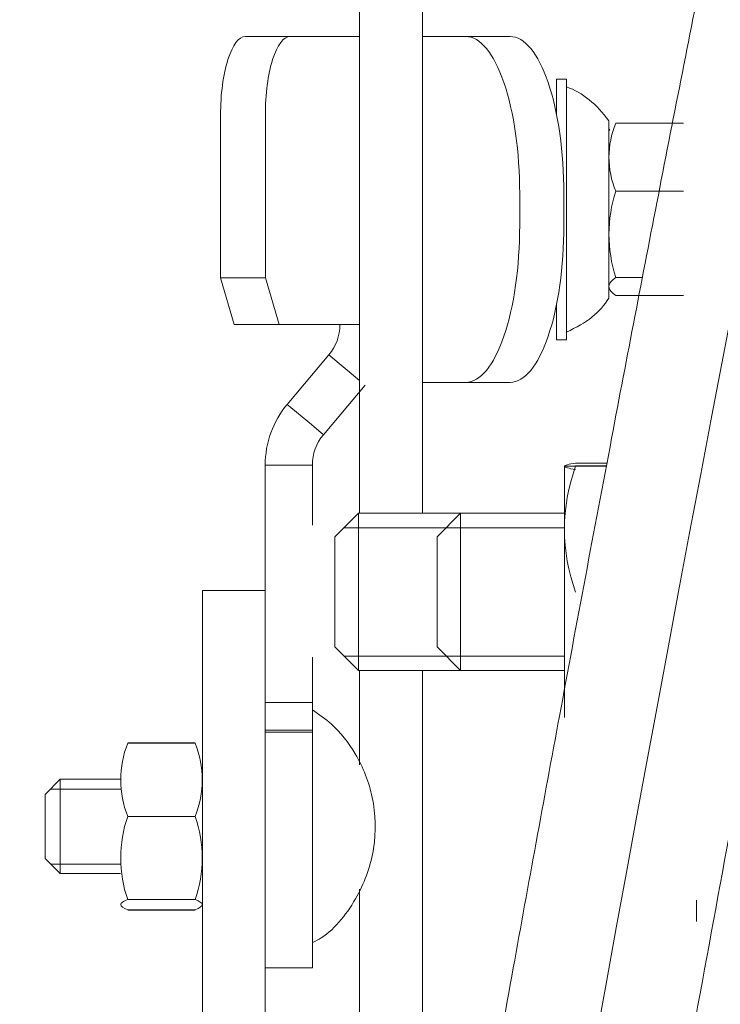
# Model space of a CAD drawing. Header units: millimetres. Extents: x -2674 to -2203, y -551 to -52.
# Tile 130 of 138: x -2280.659 to -2280.214, y -72.935 to -72.308. Entities that reach past the tile are written whole.
import ezdxf
from ezdxf.lldxf.tags import DXFTag

# ---------------------------------------------------------------- set-up
doc = ezdxf.new("R2010")
doc.units = ezdxf.units.MM
doc.layers.add('layer 1', color=7, linetype='Continuous')
tags = doc.linetypes.add('New Line11', pattern=[28.3, 19, -3.1, 3.1, -3.1]).pattern_tags.tags
tags[10:11] = [DXFTag(74, 4), DXFTag(75, 0), DXFTag(340, '0'), DXFTag(46, 1.0), DXFTag(50, 0.0), DXFTag(44, 0.0), DXFTag(45, 0.0)]
tags[8:9] = [DXFTag(74, 4), DXFTag(75, 0), DXFTag(340, '0'), DXFTag(46, 1.0), DXFTag(50, 0.0), DXFTag(44, 0.0), DXFTag(45, 0.0)]
tags[6:7] = [DXFTag(74, 4), DXFTag(75, 0), DXFTag(340, '0'), DXFTag(46, 1.0), DXFTag(50, 0.0), DXFTag(44, 0.0), DXFTag(45, 0.0)]
tags[4:5] = [DXFTag(74, 4), DXFTag(75, 0), DXFTag(340, '0'), DXFTag(46, 1.0), DXFTag(50, 0.0), DXFTag(44, 0.0), DXFTag(45, 0.0)]
tags = doc.linetypes.add('New Line14', pattern=[28.3, 19, -3.1, 3.1, -3.1]).pattern_tags.tags
tags[10:11] = [DXFTag(74, 4), DXFTag(75, 0), DXFTag(340, '0'), DXFTag(46, 1.0), DXFTag(50, 0.0), DXFTag(44, 0.0), DXFTag(45, 0.0)]
tags[8:9] = [DXFTag(74, 4), DXFTag(75, 0), DXFTag(340, '0'), DXFTag(46, 1.0), DXFTag(50, 0.0), DXFTag(44, 0.0), DXFTag(45, 0.0)]
tags[6:7] = [DXFTag(74, 4), DXFTag(75, 0), DXFTag(340, '0'), DXFTag(46, 1.0), DXFTag(50, 0.0), DXFTag(44, 0.0), DXFTag(45, 0.0)]
tags[4:5] = [DXFTag(74, 4), DXFTag(75, 0), DXFTag(340, '0'), DXFTag(46, 1.0), DXFTag(50, 0.0), DXFTag(44, 0.0), DXFTag(45, 0.0)]
tags = doc.linetypes.add('New Line6', pattern=[28.3, 19, -3.1, 3.1, -3.1]).pattern_tags.tags
tags[10:11] = [DXFTag(74, 4), DXFTag(75, 0), DXFTag(340, '0'), DXFTag(46, 1.0), DXFTag(50, 0.0), DXFTag(44, 0.0), DXFTag(45, 0.0)]
tags[8:9] = [DXFTag(74, 4), DXFTag(75, 0), DXFTag(340, '0'), DXFTag(46, 1.0), DXFTag(50, 0.0), DXFTag(44, 0.0), DXFTag(45, 0.0)]
tags[6:7] = [DXFTag(74, 4), DXFTag(75, 0), DXFTag(340, '0'), DXFTag(46, 1.0), DXFTag(50, 0.0), DXFTag(44, 0.0), DXFTag(45, 0.0)]
tags[4:5] = [DXFTag(74, 4), DXFTag(75, 0), DXFTag(340, '0'), DXFTag(46, 1.0), DXFTag(50, 0.0), DXFTag(44, 0.0), DXFTag(45, 0.0)]

msp = doc.modelspace()

# ---------------------------------------------------------------- linework, layer by layer
at = {"layer": 'layer 1', "linetype": 'New Line6', "lineweight": 9}
msp.add_open_spline([(-2271.49776, -52.67996), (-2271.49776, -52.67996), (-2271.49776, -52.67996), (-2271.49776, -52.67996), (-2271.49776, -52.67996), (-2271.49776, -52.67996), (-2280.22776, -73.73906), (-2280.32106, -73.73906), (-2280.32106, -73.73906), (-2280.32106, -73.73906), (-2280.32116, -73.73906), (-2280.32116, -73.73906)], degree=3, knots=[0, 0, 0, 0, 0.25, 0.25, 0.25, 0.25, 0.5, 0.5, 0.5, 0.5, 1, 1, 1, 1], dxfattribs=at)
at = {"layer": 'layer 1', "linetype": 'New Line14', "lineweight": 9}
msp.add_open_spline([(-2280.04386, -71.89756), (-2280.04386, -71.88816), (-2280.04386, -71.87876), (-2280.04386, -71.86936), (-2280.04386, -71.86936), (-2280.04386, -70.02656), (-2280.55056, -70.23826), (-2280.88206, -71.72166), (-2280.88206, -71.72166), (-2281.39636, -74.02296), (-2281.48906, -79.38516), (-2281.51136, -82.63976), (-2281.51136, -82.63976), (-2281.52556, -84.71996), (-2281.51106, -85.93916), (-2281.51106, -88.53376), (-2281.51106, -88.53376), (-2281.51106, -88.53906), (-2281.51106, -88.54446), (-2281.51106, -88.54976), (-2281.51106, -88.54976), (-2281.51106, -92.71616), (-2281.67996, -96.49006), (-2281.67996, -100.65646), (-2281.67996, -100.65646), (-2281.67996, -100.65816), (-2281.67996, -100.65986), (-2281.67996, -100.66146)], degree=3, knots=[0, 0, 0, 0, 0.125, 0.125, 0.125, 0.125, 0.25, 0.25, 0.25, 0.25, 0.375, 0.375, 0.375, 0.375, 0.5, 0.5, 0.5, 0.5, 0.625, 0.625, 0.625, 0.625, 0.75, 0.75, 0.75, 0.75, 1, 1, 1, 1], dxfattribs=at)
at = {"layer": 'layer 1', "lineweight": 9}
for points, knots in [([(-2279.97396, -71.87876), (-2279.97476, -71.75966), (-2279.97576, -71.65856), (-2279.97916, -71.56056), (-2279.97916, -71.56056), (-2279.98226, -71.46876), (-2279.98746, -71.37956), (-2279.99406, -71.29766), (-2279.99406, -71.29766), (-2279.99986, -71.22506), (-2280.00686, -71.15806), (-2280.01496, -71.09586), (-2280.01496, -71.09586), (-2280.02206, -71.04116), (-2280.03016, -70.99006), (-2280.03906, -70.94286), (-2280.03906, -70.94286), (-2280.04696, -70.90076), (-2280.05556, -70.86166), (-2280.06486, -70.82546), (-2280.06486, -70.82546), (-2280.07306, -70.79336), (-2280.08186, -70.76356), (-2280.09116, -70.73616), (-2280.09116, -70.73616), (-2280.09916, -70.71226), (-2280.10766, -70.69006), (-2280.11676, -70.66926), (-2280.11676, -70.66926), (-2280.12586, -70.64826), (-2280.13566, -70.62866), (-2280.14636, -70.61026), (-2280.14636, -70.61026), (-2280.15976, -70.58746), (-2280.17466, -70.56656), (-2280.19066, -70.54886), (-2280.19066, -70.54886), (-2280.20956, -70.52796), (-2280.23006, -70.51156), (-2280.25116, -70.49996), (-2280.25116, -70.49996), (-2280.27056, -70.48926), (-2280.29046, -70.48256), (-2280.31096, -70.47966), (-2280.31096, -70.47966), (-2280.32756, -70.47736), (-2280.34456, -70.47766), (-2280.36116, -70.48026), (-2280.36116, -70.48026), (-2280.38406, -70.48396), (-2280.40636, -70.49216), (-2280.42786, -70.50406), (-2280.42786, -70.50406), (-2280.45286, -70.51786), (-2280.47686, -70.53676), (-2280.50026, -70.56006), (-2280.50026, -70.56006), (-2280.52476, -70.58436), (-2280.54866, -70.61366), (-2280.57196, -70.64736), (-2280.57196, -70.64736), (-2280.59506, -70.68086), (-2280.61766, -70.71866), (-2280.63966, -70.76016), (-2280.63966, -70.76016), (-2280.66156, -70.80146), (-2280.68286, -70.84646), (-2280.70406, -70.89566), (-2280.70406, -70.89566), (-2280.72556, -70.94556), (-2280.74696, -70.99996), (-2280.76806, -71.05856), (-2280.76806, -71.05856), (-2280.78956, -71.11846), (-2280.81096, -71.18286), (-2280.83186, -71.25156), (-2280.83186, -71.25156), (-2280.85316, -71.32146), (-2280.87406, -71.39576), (-2280.89456, -71.47486), (-2280.89456, -71.47486), (-2280.91276, -71.54506), (-2280.93066, -71.61896), (-2280.94806, -71.69626), (-2280.94806, -71.69626), (-2280.96016, -71.75026), (-2280.97206, -71.80596), (-2280.98376, -71.86326), (-2280.98376, -71.86326), (-2280.99396, -71.91316), (-2281.00396, -71.96436), (-2281.01376, -72.01676), (-2281.01376, -72.01676), (-2281.02566, -72.08006), (-2281.03736, -72.14506), (-2281.04876, -72.21186), (-2281.04876, -72.21186), (-2281.06246, -72.29226), (-2281.07586, -72.37516), (-2281.08896, -72.46026), (-2281.08896, -72.46026), (-2281.10316, -72.55316), (-2281.11696, -72.64876), (-2281.13036, -72.74676), (-2281.13036, -72.74676), (-2281.14336, -72.84146), (-2281.15596, -72.93856), (-2281.16816, -73.03756), (-2281.16816, -73.03756), (-2281.17986, -73.13326), (-2281.19136, -73.23076), (-2281.20236, -73.32996), (-2281.20236, -73.32996), (-2281.22716, -73.55196), (-2281.25026, -73.78266), (-2281.27176, -74.02006), (-2281.27176, -74.02006), (-2281.29316, -74.25646), (-2281.31296, -74.49946), (-2281.33136, -74.74746), (-2281.33136, -74.74746), (-2281.34976, -74.99566), (-2281.36676, -75.24896), (-2281.38246, -75.50586), (-2281.38246, -75.50586), (-2281.39816, -75.76286), (-2281.41256, -76.02346), (-2281.42586, -76.28646), (-2281.42586, -76.28646), (-2281.43916, -76.54966), (-2281.45126, -76.81536), (-2281.46236, -77.08236), (-2281.46236, -77.08236), (-2281.47346, -77.34946), (-2281.48356, -77.61786), (-2281.49276, -77.88666), (-2281.49276, -77.88666), (-2281.50196, -78.15536), (-2281.51016, -78.42446), (-2281.51766, -78.69296), (-2281.51766, -78.69296), (-2281.52516, -78.96146), (-2281.53176, -79.22926), (-2281.53776, -79.49536), (-2281.53776, -79.49536), (-2281.54366, -79.76116), (-2281.54886, -80.02526), (-2281.55346, -80.28636), (-2281.55346, -80.28636), (-2281.55806, -80.54726), (-2281.56206, -80.80506), (-2281.56546, -81.05836), (-2281.56546, -81.05836), (-2281.56886, -81.31116), (-2281.57176, -81.55936), (-2281.57426, -81.80126), (-2281.57426, -81.80126), (-2281.57666, -82.04276), (-2281.57866, -82.27796), (-2281.58036, -82.50416), (-2281.58036, -82.50416), (-2281.58206, -82.73016), (-2281.58336, -82.94716), (-2281.58436, -83.15616), (-2281.58436, -83.15616), (-2281.58536, -83.36606), (-2281.58616, -83.56796), (-2281.58666, -83.76496), (-2281.58666, -83.76496), (-2281.58716, -83.96266), (-2281.58746, -84.15546), (-2281.58756, -84.34686), (-2281.58756, -84.34686), (-2281.58766, -84.53846), (-2281.58756, -84.72866), (-2281.58726, -84.92136), (-2281.58726, -84.92136), (-2281.58706, -85.11326), (-2281.58666, -85.30756), (-2281.58626, -85.50846), (-2281.58626, -85.50846), (-2281.58576, -85.70756), (-2281.58526, -85.91316), (-2281.58476, -86.12866), (-2281.58476, -86.12866), (-2281.58426, -86.28826), (-2281.58386, -86.45326), (-2281.58346, -86.62446), (-2281.58346, -86.62446), (-2281.58306, -86.79456), (-2281.58266, -86.97086), (-2281.58236, -87.15256), (-2281.58236, -87.15256), (-2281.58206, -87.30826), (-2281.58176, -87.46806), (-2281.58156, -87.63066), (-2281.58156, -87.63066), (-2281.58136, -87.79676), (-2281.58126, -87.96576), (-2281.58106, -88.13586), (-2281.58106, -88.13586), (-2281.58096, -88.31216), (-2281.58086, -88.48956), (-2281.58106, -88.66686), (-2281.58106, -88.66686), (-2281.58116, -88.84196), (-2281.58156, -89.01686), (-2281.58226, -89.19146), (-2281.58226, -89.19146), (-2281.58296, -89.36406), (-2281.58396, -89.53626), (-2281.58516, -89.70796), (-2281.58516, -89.70796), (-2281.58636, -89.87856), (-2281.58776, -90.04856), (-2281.58936, -90.21796), (-2281.58936, -90.21796), (-2281.59106, -90.38676), (-2281.59286, -90.55496), (-2281.59496, -90.72246), (-2281.59496, -90.72246), (-2281.59916, -91.07286), (-2281.60426, -91.42006), (-2281.60986, -91.76396), (-2281.60986, -91.76396), (-2281.61546, -92.10846), (-2281.62156, -92.44976), (-2281.62816, -92.78876), (-2281.62816, -92.78876), (-2281.63466, -93.12816), (-2281.64156, -93.46516), (-2281.64856, -93.80116), (-2281.64856, -93.80116), (-2281.65556, -94.13726), (-2281.66266, -94.47226), (-2281.66986, -94.80756), (-2281.66986, -94.80756), (-2281.67696, -95.14266), (-2281.68406, -95.47806), (-2281.69086, -95.81496), (-2281.69086, -95.81496), (-2281.69596, -96.06186), (-2281.70086, -96.30956), (-2281.70556, -96.55856), (-2281.70556, -96.55856), (-2281.71026, -96.80726), (-2281.71476, -97.05736), (-2281.71896, -97.30906), (-2281.71896, -97.30906), (-2281.72306, -97.55586), (-2281.72696, -97.80436), (-2281.73046, -98.05446), (-2281.73046, -98.05446), (-2281.73176, -98.15006), (-2281.73306, -98.24586), (-2281.73426, -98.34196), (-2281.73426, -98.34196), (-2281.73556, -98.43966), (-2281.73666, -98.53776), (-2281.73786, -98.63606), (-2281.73786, -98.63606), (-2281.73926, -98.75886), (-2281.74056, -98.88216), (-2281.74166, -99.00556), (-2281.74166, -99.00556), (-2281.74316, -99.15786), (-2281.74446, -99.31036), (-2281.74556, -99.46486), (-2281.74556, -99.46486), (-2281.74686, -99.64906), (-2281.74796, -99.83626), (-2281.74866, -100.01596), (-2281.74866, -100.01596), (-2281.74926, -100.17666), (-2281.74956, -100.33126), (-2281.74976, -100.50146)], [0, 0, 0, 0, 0.014286, 0.014286, 0.014286, 0.014286, 0.028571, 0.028571, 0.028571, 0.028571, 0.042857, 0.042857, 0.042857, 0.042857, 0.057143, 0.057143, 0.057143, 0.057143, 0.071429, 0.071429, 0.071429, 0.071429, 0.085714, 0.085714, 0.085714, 0.085714, 0.1, 0.1, 0.1, 0.1, 0.114286, 0.114286, 0.114286, 0.114286, 0.128571, 0.128571, 0.128571, 0.128571, 0.142857, 0.142857, 0.142857, 0.142857, 0.157143, 0.157143, 0.157143, 0.157143, 0.171429, 0.171429, 0.171429, 0.171429, 0.185714, 0.185714, 0.185714, 0.185714, 0.2, 0.2, 0.2, 0.2, 0.214286, 0.214286, 0.214286, 0.214286, 0.228571, 0.228571, 0.228571, 0.228571, 0.242857, 0.242857, 0.242857, 0.242857, 0.257143, 0.257143, 0.257143, 0.257143, 0.271429, 0.271429, 0.271429, 0.271429, 0.285714, 0.285714, 0.285714, 0.285714, 0.3, 0.3, 0.3, 0.3, 0.314286, 0.314286, 0.314286, 0.314286, 0.328571, 0.328571, 0.328571, 0.328571, 0.342857, 0.342857, 0.342857, 0.342857, 0.357143, 0.357143, 0.357143, 0.357143, 0.371429, 0.371429, 0.371429, 0.371429, 0.385714, 0.385714, 0.385714, 0.385714, 0.4, 0.4, 0.4, 0.4, 0.414286, 0.414286, 0.414286, 0.414286, 0.428571, 0.428571, 0.428571, 0.428571, 0.442857, 0.442857, 0.442857, 0.442857, 0.457143, 0.457143, 0.457143, 0.457143, 0.471429, 0.471429, 0.471429, 0.471429, 0.485714, 0.485714, 0.485714, 0.485714, 0.5, 0.5, 0.5, 0.5, 0.514286, 0.514286, 0.514286, 0.514286, 0.528571, 0.528571, 0.528571, 0.528571, 0.542857, 0.542857, 0.542857, 0.542857, 0.557143, 0.557143, 0.557143, 0.557143, 0.571429, 0.571429, 0.571429, 0.571429, 0.585714, 0.585714, 0.585714, 0.585714, 0.6, 0.6, 0.6, 0.6, 0.614286, 0.614286, 0.614286, 0.614286, 0.628571, 0.628571, 0.628571, 0.628571, 0.642857, 0.642857, 0.642857, 0.642857, 0.657143, 0.657143, 0.657143, 0.657143, 0.671429, 0.671429, 0.671429, 0.671429, 0.685714, 0.685714, 0.685714, 0.685714, 0.7, 0.7, 0.7, 0.7, 0.714286, 0.714286, 0.714286, 0.714286, 0.728571, 0.728571, 0.728571, 0.728571, 0.742857, 0.742857, 0.742857, 0.742857, 0.757143, 0.757143, 0.757143, 0.757143, 0.771429, 0.771429, 0.771429, 0.771429, 0.785714, 0.785714, 0.785714, 0.785714, 0.8, 0.8, 0.8, 0.8, 0.814286, 0.814286, 0.814286, 0.814286, 0.828571, 0.828571, 0.828571, 0.828571, 0.842857, 0.842857, 0.842857, 0.842857, 0.857143, 0.857143, 0.857143, 0.857143, 0.871429, 0.871429, 0.871429, 0.871429, 0.885714, 0.885714, 0.885714, 0.885714, 0.9, 0.9, 0.9, 0.9, 0.914286, 0.914286, 0.914286, 0.914286, 0.928571, 0.928571, 0.928571, 0.928571, 0.942857, 0.942857, 0.942857, 0.942857, 0.957143, 0.957143, 0.957143, 0.957143, 0.971429, 0.971429, 0.971429, 0.971429, 1, 1, 1, 1]), ([(-2281.60986, -100.50146), (-2281.60966, -100.35126), (-2281.60936, -100.21386), (-2281.60886, -100.07126), (-2281.60886, -100.07126), (-2281.60836, -99.90436), (-2281.60736, -99.73046), (-2281.60626, -99.55916), (-2281.60626, -99.55916), (-2281.60526, -99.41246), (-2281.60416, -99.26776), (-2281.60286, -99.12316), (-2281.60286, -99.12316), (-2281.60176, -99.00256), (-2281.60056, -98.88186), (-2281.59926, -98.76176), (-2281.59926, -98.76176), (-2281.59816, -98.66536), (-2281.59706, -98.56926), (-2281.59596, -98.47346), (-2281.59596, -98.47346), (-2281.59486, -98.38676), (-2281.59376, -98.30026), (-2281.59266, -98.21386), (-2281.59266, -98.21386), (-2281.58986, -98.00556), (-2281.58686, -97.79846), (-2281.58356, -97.59246), (-2281.58356, -97.59246), (-2281.58026, -97.38066), (-2281.57666, -97.17016), (-2281.57296, -96.96066), (-2281.57296, -96.96066), (-2281.56626, -96.58536), (-2281.55896, -96.21336), (-2281.55146, -95.84336), (-2281.55146, -95.84336), (-2281.54396, -95.47316), (-2281.53616, -95.10486), (-2281.52836, -94.73686), (-2281.52836, -94.73686), (-2281.52136, -94.40836), (-2281.51436, -94.07996), (-2281.50746, -93.75046), (-2281.50746, -93.75046), (-2281.50066, -93.42126), (-2281.49396, -93.09106), (-2281.48756, -92.75856), (-2281.48756, -92.75856), (-2281.48116, -92.42656), (-2281.47516, -92.09246), (-2281.46966, -91.75526), (-2281.46966, -91.75526), (-2281.46426, -91.41876), (-2281.45926, -91.07926), (-2281.45516, -90.73656), (-2281.45516, -90.73656), (-2281.45276, -90.54206), (-2281.45066, -90.34656), (-2281.44876, -90.15016), (-2281.44876, -90.15016), (-2281.44696, -89.95286), (-2281.44536, -89.75456), (-2281.44416, -89.55566), (-2281.44416, -89.55566), (-2281.44296, -89.35476), (-2281.44206, -89.15326), (-2281.44156, -88.95126), (-2281.44156, -88.95126), (-2281.44106, -88.74476), (-2281.44096, -88.53796), (-2281.44106, -88.33156), (-2281.44106, -88.33156), (-2281.44116, -88.12976), (-2281.44126, -87.92836), (-2281.44146, -87.73076), (-2281.44146, -87.73076), (-2281.44176, -87.53856), (-2281.44196, -87.34986), (-2281.44236, -87.16676), (-2281.44236, -87.16676), (-2281.44266, -86.98386), (-2281.44306, -86.80646), (-2281.44346, -86.63516), (-2281.44346, -86.63516), (-2281.44386, -86.46296), (-2281.44436, -86.29706), (-2281.44476, -86.13656), (-2281.44476, -86.13656), (-2281.44526, -85.92026), (-2281.44586, -85.71396), (-2281.44626, -85.51426), (-2281.44626, -85.51426), (-2281.44676, -85.31306), (-2281.44706, -85.11856), (-2281.44736, -84.92666), (-2281.44736, -84.92666), (-2281.44756, -84.73426), (-2281.44766, -84.54436), (-2281.44756, -84.35316), (-2281.44756, -84.35316), (-2281.44746, -84.16246), (-2281.44726, -83.97046), (-2281.44676, -83.77366), (-2281.44676, -83.77366), (-2281.44626, -83.57776), (-2281.44546, -83.37716), (-2281.44446, -83.16856), (-2281.44446, -83.16856), (-2281.44346, -82.96106), (-2281.44216, -82.74576), (-2281.44056, -82.52166), (-2281.44056, -82.52166), (-2281.43886, -82.29746), (-2281.43696, -82.06436), (-2281.43456, -81.82496), (-2281.43456, -81.82496), (-2281.43216, -81.58516), (-2281.42926, -81.33896), (-2281.42596, -81.08826), (-2281.42596, -81.08826), (-2281.42256, -80.83706), (-2281.41866, -80.58136), (-2281.41416, -80.32246), (-2281.41416, -80.32246), (-2281.40966, -80.06346), (-2281.40446, -79.80136), (-2281.39866, -79.53746), (-2281.39866, -79.53746), (-2281.39286, -79.27326), (-2281.38626, -79.00736), (-2281.37896, -78.74066), (-2281.37896, -78.74066), (-2281.37166, -78.47406), (-2281.36356, -78.20676), (-2281.35456, -77.93976), (-2281.35456, -77.93976), (-2281.34556, -77.67276), (-2281.33566, -77.40606), (-2281.32476, -77.14066), (-2281.32476, -77.14066), (-2281.31386, -76.87536), (-2281.30196, -76.61136), (-2281.28886, -76.34966), (-2281.28886, -76.34966), (-2281.27586, -76.08826), (-2281.26176, -75.82926), (-2281.24636, -75.57366), (-2281.24636, -75.57366), (-2281.23096, -75.31826), (-2281.21436, -75.06646), (-2281.19626, -74.81946), (-2281.19626, -74.81946), (-2281.17826, -74.57286), (-2281.15896, -74.33116), (-2281.13796, -74.09576), (-2281.13796, -74.09576), (-2281.11706, -73.86026), (-2281.09456, -73.63116), (-2281.07046, -73.41046), (-2281.07046, -73.41046), (-2281.05976, -73.31236), (-2281.04876, -73.21596), (-2281.03736, -73.12146), (-2281.03736, -73.12146), (-2281.02556, -73.02346), (-2281.01346, -72.92736), (-2281.00096, -72.83356), (-2281.00096, -72.83356), (-2280.98796, -72.73636), (-2280.97456, -72.64156), (-2280.96086, -72.54926), (-2280.96086, -72.54926), (-2280.94766, -72.46086), (-2280.93416, -72.37476), (-2280.92026, -72.29126), (-2280.92026, -72.29126), (-2280.90856, -72.22116), (-2280.89666, -72.15286), (-2280.88446, -72.08656), (-2280.88446, -72.08656), (-2280.87456, -72.03266), (-2280.86446, -71.98006), (-2280.85426, -71.92876), (-2280.85426, -71.92876), (-2280.84326, -71.87386), (-2280.83216, -71.82056), (-2280.82086, -71.76896), (-2280.82086, -71.76896), (-2280.80446, -71.69406), (-2280.78766, -71.62286), (-2280.77056, -71.55496), (-2280.77056, -71.55496), (-2280.75066, -71.47576), (-2280.73036, -71.40126), (-2280.70976, -71.33166), (-2280.70976, -71.33166), (-2280.68936, -71.26236), (-2280.66866, -71.19796), (-2280.64776, -71.13816), (-2280.64776, -71.13816), (-2280.61736, -71.05086), (-2280.58656, -70.97366), (-2280.55636, -70.90766), (-2280.55636, -70.90766), (-2280.52646, -70.84246), (-2280.49706, -70.78826), (-2280.46986, -70.74566), (-2280.46986, -70.74566), (-2280.45606, -70.72426), (-2280.44286, -70.70576), (-2280.43016, -70.68986), (-2280.43016, -70.68986), (-2280.41746, -70.67406), (-2280.40526, -70.66086), (-2280.39396, -70.65046), (-2280.39396, -70.65046), (-2280.38366, -70.64086), (-2280.37406, -70.63366), (-2280.36526, -70.62846), (-2280.36526, -70.62846), (-2280.35756, -70.62396), (-2280.35046, -70.62096), (-2280.34406, -70.61936), (-2280.34406, -70.61936), (-2280.33796, -70.61786), (-2280.33256, -70.61766), (-2280.32726, -70.61856), (-2280.32726, -70.61856), (-2280.32066, -70.61976), (-2280.31416, -70.62266), (-2280.30776, -70.62736), (-2280.30776, -70.62736), (-2280.30056, -70.63276), (-2280.29336, -70.64046), (-2280.28556, -70.65106), (-2280.28556, -70.65106), (-2280.27896, -70.66006), (-2280.27186, -70.67126), (-2280.26396, -70.68596), (-2280.26396, -70.68596), (-2280.25746, -70.69776), (-2280.25056, -70.71196), (-2280.24336, -70.72866), (-2280.24336, -70.72866), (-2280.23636, -70.74506), (-2280.22926, -70.76386), (-2280.22236, -70.78456), (-2280.22236, -70.78456), (-2280.21446, -70.80836), (-2280.20676, -70.83456), (-2280.19946, -70.86346), (-2280.19946, -70.86346), (-2280.19116, -70.89606), (-2280.18336, -70.93196), (-2280.17606, -70.97116), (-2280.17606, -70.97116), (-2280.16776, -71.01516), (-2280.16026, -71.06336), (-2280.15346, -71.11546), (-2280.15346, -71.11546), (-2280.14576, -71.17476), (-2280.13916, -71.23916), (-2280.13346, -71.30946), (-2280.13346, -71.30946), (-2280.12716, -71.38886), (-2280.12206, -71.47566), (-2280.11906, -71.56556), (-2280.11906, -71.56556), (-2280.11636, -71.64446), (-2280.11516, -71.72566), (-2280.11446, -71.81706)], [0, 0, 0, 0, 0.014493, 0.014493, 0.014493, 0.014493, 0.028986, 0.028986, 0.028986, 0.028986, 0.043478, 0.043478, 0.043478, 0.043478, 0.057971, 0.057971, 0.057971, 0.057971, 0.072464, 0.072464, 0.072464, 0.072464, 0.086957, 0.086957, 0.086957, 0.086957, 0.101449, 0.101449, 0.101449, 0.101449, 0.115942, 0.115942, 0.115942, 0.115942, 0.130435, 0.130435, 0.130435, 0.130435, 0.144928, 0.144928, 0.144928, 0.144928, 0.15942, 0.15942, 0.15942, 0.15942, 0.173913, 0.173913, 0.173913, 0.173913, 0.188406, 0.188406, 0.188406, 0.188406, 0.202899, 0.202899, 0.202899, 0.202899, 0.217391, 0.217391, 0.217391, 0.217391, 0.231884, 0.231884, 0.231884, 0.231884, 0.246377, 0.246377, 0.246377, 0.246377, 0.26087, 0.26087, 0.26087, 0.26087, 0.275362, 0.275362, 0.275362, 0.275362, 0.289855, 0.289855, 0.289855, 0.289855, 0.304348, 0.304348, 0.304348, 0.304348, 0.318841, 0.318841, 0.318841, 0.318841, 0.333333, 0.333333, 0.333333, 0.333333, 0.347826, 0.347826, 0.347826, 0.347826, 0.362319, 0.362319, 0.362319, 0.362319, 0.376812, 0.376812, 0.376812, 0.376812, 0.391304, 0.391304, 0.391304, 0.391304, 0.405797, 0.405797, 0.405797, 0.405797, 0.42029, 0.42029, 0.42029, 0.42029, 0.434783, 0.434783, 0.434783, 0.434783, 0.449275, 0.449275, 0.449275, 0.449275, 0.463768, 0.463768, 0.463768, 0.463768, 0.478261, 0.478261, 0.478261, 0.478261, 0.492754, 0.492754, 0.492754, 0.492754, 0.507246, 0.507246, 0.507246, 0.507246, 0.521739, 0.521739, 0.521739, 0.521739, 0.536232, 0.536232, 0.536232, 0.536232, 0.550725, 0.550725, 0.550725, 0.550725, 0.565217, 0.565217, 0.565217, 0.565217, 0.57971, 0.57971, 0.57971, 0.57971, 0.594203, 0.594203, 0.594203, 0.594203, 0.608696, 0.608696, 0.608696, 0.608696, 0.623188, 0.623188, 0.623188, 0.623188, 0.637681, 0.637681, 0.637681, 0.637681, 0.652174, 0.652174, 0.652174, 0.652174, 0.666667, 0.666667, 0.666667, 0.666667, 0.681159, 0.681159, 0.681159, 0.681159, 0.695652, 0.695652, 0.695652, 0.695652, 0.710145, 0.710145, 0.710145, 0.710145, 0.724638, 0.724638, 0.724638, 0.724638, 0.73913, 0.73913, 0.73913, 0.73913, 0.753623, 0.753623, 0.753623, 0.753623, 0.768116, 0.768116, 0.768116, 0.768116, 0.782609, 0.782609, 0.782609, 0.782609, 0.797101, 0.797101, 0.797101, 0.797101, 0.811594, 0.811594, 0.811594, 0.811594, 0.826087, 0.826087, 0.826087, 0.826087, 0.84058, 0.84058, 0.84058, 0.84058, 0.855072, 0.855072, 0.855072, 0.855072, 0.869565, 0.869565, 0.869565, 0.869565, 0.884058, 0.884058, 0.884058, 0.884058, 0.898551, 0.898551, 0.898551, 0.898551, 0.913043, 0.913043, 0.913043, 0.913043, 0.927536, 0.927536, 0.927536, 0.927536, 0.942029, 0.942029, 0.942029, 0.942029, 0.956522, 0.956522, 0.956522, 0.956522, 0.971014, 0.971014, 0.971014, 0.971014, 1, 1, 1, 1]), ([(-2280.10016, -71.79266), (-2280.10176, -71.79476), (-2280.10346, -71.79706), (-2280.10506, -71.79956), (-2280.10506, -71.79956), (-2280.11166, -71.80966), (-2280.11776, -71.82206), (-2280.12206, -71.83326), (-2280.12206, -71.83326), (-2280.12436, -71.83916), (-2280.12616, -71.84466), (-2280.12786, -71.85026), (-2280.12786, -71.85026), (-2280.13176, -71.86286), (-2280.13536, -71.87566), (-2280.13896, -71.88926), (-2280.13896, -71.88926), (-2280.14646, -71.91716), (-2280.15406, -71.94826), (-2280.16146, -71.97996), (-2280.16146, -71.97996), (-2280.17166, -72.02366), (-2280.18156, -72.06866), (-2280.19126, -72.11446), (-2280.19126, -72.11446), (-2280.20176, -72.16366), (-2280.21206, -72.21376), (-2280.22226, -72.26426), (-2280.22226, -72.26426), (-2280.23266, -72.31576), (-2280.24296, -72.36766), (-2280.25306, -72.41986), (-2280.25306, -72.41986), (-2280.26306, -72.47116), (-2280.27296, -72.52266), (-2280.28276, -72.57436), (-2280.28276, -72.57436), (-2280.29396, -72.63326), (-2280.30506, -72.69236), (-2280.31596, -72.75136), (-2280.31596, -72.75136), (-2280.32596, -72.80486), (-2280.33576, -72.85836), (-2280.34536, -72.91146), (-2280.34536, -72.91146), (-2280.35566, -72.96786), (-2280.36566, -73.02386), (-2280.37496, -73.07716), (-2280.37496, -73.07716), (-2280.37956, -73.10296), (-2280.38386, -73.12816), (-2280.38786, -73.15186), (-2280.38786, -73.15186), (-2280.39166, -73.17386), (-2280.39506, -73.19456), (-2280.39776, -73.21156), (-2280.39776, -73.21156), (-2280.39906, -73.21966), (-2280.40016, -73.22686), (-2280.40106, -73.23286), (-2280.40106, -73.23286), (-2280.40196, -73.23896), (-2280.40266, -73.24376), (-2280.40296, -73.24696), (-2280.40296, -73.24696), (-2280.40336, -73.25036), (-2280.40336, -73.25196), (-2280.40326, -73.25256), (-2280.40326, -73.25256), (-2280.40316, -73.25336), (-2280.40276, -73.25256), (-2280.40226, -73.25106)], [0, 0, 0, 0, 0.052632, 0.052632, 0.052632, 0.052632, 0.105263, 0.105263, 0.105263, 0.105263, 0.157895, 0.157895, 0.157895, 0.157895, 0.210526, 0.210526, 0.210526, 0.210526, 0.263158, 0.263158, 0.263158, 0.263158, 0.315789, 0.315789, 0.315789, 0.315789, 0.368421, 0.368421, 0.368421, 0.368421, 0.421053, 0.421053, 0.421053, 0.421053, 0.473684, 0.473684, 0.473684, 0.473684, 0.526316, 0.526316, 0.526316, 0.526316, 0.578947, 0.578947, 0.578947, 0.578947, 0.631579, 0.631579, 0.631579, 0.631579, 0.684211, 0.684211, 0.684211, 0.684211, 0.736842, 0.736842, 0.736842, 0.736842, 0.789474, 0.789474, 0.789474, 0.789474, 0.842105, 0.842105, 0.842105, 0.842105, 0.894737, 0.894737, 0.894737, 0.894737, 1, 1, 1, 1]), ([(-2280.29976, -73.31356), (-2280.29896, -73.31296), (-2280.29816, -73.31166), (-2280.29626, -73.30396), (-2280.29626, -73.30396), (-2280.29466, -73.29746), (-2280.29226, -73.28646), (-2280.28946, -73.27216), (-2280.28946, -73.27216), (-2280.28686, -73.25886), (-2280.28376, -73.24286), (-2280.28046, -73.22536), (-2280.28046, -73.22536), (-2280.27726, -73.20806), (-2280.27386, -73.18936), (-2280.27036, -73.17006), (-2280.27036, -73.17006), (-2280.26326, -73.13136), (-2280.25586, -73.09016), (-2280.24836, -73.04846), (-2280.24836, -73.04846), (-2280.24116, -73.00856), (-2280.23386, -72.96816), (-2280.22646, -72.92766), (-2280.22646, -72.92766), (-2280.21146, -72.84576), (-2280.19616, -72.76296), (-2280.18066, -72.68046), (-2280.18066, -72.68046), (-2280.16456, -72.59416), (-2280.14816, -72.50816), (-2280.13146, -72.42296), (-2280.13146, -72.42296), (-2280.11546, -72.34096), (-2280.09926, -72.25976), (-2280.08256, -72.18006), (-2280.08256, -72.18006), (-2280.06806, -72.11026), (-2280.05326, -72.04176), (-2280.03796, -71.97806), (-2280.03796, -71.97806), (-2280.03176, -71.95216), (-2280.02546, -71.92716), (-2280.01916, -71.90526), (-2280.01916, -71.90526), (-2280.01656, -71.89626), (-2280.01406, -71.88776), (-2280.01236, -71.88196), (-2280.01236, -71.88196), (-2280.01166, -71.87946), (-2280.01116, -71.87736), (-2280.01096, -71.87596), (-2280.01096, -71.87596), (-2280.01076, -71.87466), (-2280.01086, -71.87376), (-2280.01126, -71.87346)], [0, 0, 0, 0, 0.066667, 0.066667, 0.066667, 0.066667, 0.133333, 0.133333, 0.133333, 0.133333, 0.2, 0.2, 0.2, 0.2, 0.266667, 0.266667, 0.266667, 0.266667, 0.333333, 0.333333, 0.333333, 0.333333, 0.4, 0.4, 0.4, 0.4, 0.466667, 0.466667, 0.466667, 0.466667, 0.533333, 0.533333, 0.533333, 0.533333, 0.6, 0.6, 0.6, 0.6, 0.666667, 0.666667, 0.666667, 0.666667, 0.733333, 0.733333, 0.733333, 0.733333, 0.8, 0.8, 0.8, 0.8, 0.866667, 0.866667, 0.866667, 0.866667, 1, 1, 1, 1]), ([(-2280.51576, -72.31896), (-2280.51996, -72.31896), (-2280.52396, -72.32426), (-2280.52686, -72.33366), (-2280.52686, -72.33366), (-2280.52986, -72.34296), (-2280.53156, -72.35576), (-2280.53156, -72.36896)], [0, 0, 0, 0, 0.333333, 0.333333, 0.333333, 0.333333, 1, 1, 1, 1]), ([(-2280.48726, -72.31896), (-2280.49146, -72.31896), (-2280.49546, -72.32426), (-2280.49846, -72.33366), (-2280.49846, -72.33366), (-2280.50136, -72.34296), (-2280.50306, -72.35576), (-2280.50306, -72.36896)], [0, 0, 0, 0, 0.333333, 0.333333, 0.333333, 0.333333, 1, 1, 1, 1]), ([(-2280.34126, -72.41896), (-2280.34126, -72.39246), (-2280.34486, -72.36706), (-2280.35136, -72.34826), (-2280.35136, -72.34826), (-2280.35776, -72.32956), (-2280.36646, -72.31896), (-2280.37546, -72.31896)], [0, 0, 0, 0, 0.333333, 0.333333, 0.333333, 0.333333, 1, 1, 1, 1]), ([(-2280.31316, -72.41896), (-2280.31316, -72.39246), (-2280.31676, -72.36706), (-2280.32316, -72.34826), (-2280.32316, -72.34826), (-2280.32956, -72.32956), (-2280.33826, -72.31896), (-2280.34736, -72.31896)], [0, 0, 0, 0, 0.333333, 0.333333, 0.333333, 0.333333, 1, 1, 1, 1]), ([(-2280.37546, -72.53896), (-2280.36646, -72.53896), (-2280.35776, -72.52846), (-2280.35136, -72.50966), (-2280.35136, -72.50966), (-2280.34486, -72.49096), (-2280.34126, -72.46546), (-2280.34126, -72.43896)], [0, 0, 0, 0, 0.333333, 0.333333, 0.333333, 0.333333, 1, 1, 1, 1]), ([(-2280.34736, -72.53896), (-2280.33826, -72.53896), (-2280.32956, -72.52846), (-2280.32316, -72.50966), (-2280.32316, -72.50966), (-2280.31676, -72.49096), (-2280.31316, -72.46546), (-2280.31316, -72.43896)], [0, 0, 0, 0, 0.333333, 0.333333, 0.333333, 0.333333, 1, 1, 1, 1]), ([(-2280.28006, -72.48376), (-2280.28136, -72.48286), (-2280.28246, -72.48186), (-2280.28326, -72.48096), (-2280.28326, -72.48096), (-2280.28406, -72.47996), (-2280.28446, -72.47896), (-2280.28446, -72.47796), (-2280.28446, -72.47796), (-2280.28446, -72.47696), (-2280.28406, -72.47596), (-2280.28326, -72.47506), (-2280.28326, -72.47506), (-2280.28246, -72.47406), (-2280.28136, -72.47306), (-2280.28006, -72.47216)], [0, 0, 0, 0, 0.2, 0.2, 0.2, 0.2, 0.4, 0.4, 0.4, 0.4, 0.6, 0.6, 0.6, 0.6, 1, 1, 1, 1]), ([(-2280.30566, -72.59436), (-2280.30786, -72.59406), (-2280.30966, -72.59376), (-2280.31086, -72.59336), (-2280.31086, -72.59336), (-2280.31216, -72.59306), (-2280.31276, -72.59276), (-2280.31286, -72.59236), (-2280.31286, -72.59236), (-2280.31286, -72.59216), (-2280.31266, -72.59206), (-2280.31236, -72.59186), (-2280.31236, -72.59186), (-2280.31196, -72.59166), (-2280.31156, -72.59146), (-2280.31086, -72.59136), (-2280.31086, -72.59136), (-2280.30966, -72.59096), (-2280.30786, -72.59066), (-2280.30566, -72.59036)], [0, 0, 0, 0, 0.166667, 0.166667, 0.166667, 0.166667, 0.333333, 0.333333, 0.333333, 0.333333, 0.5, 0.5, 0.5, 0.5, 0.666667, 0.666667, 0.666667, 0.666667, 1, 1, 1, 1]), ([(-2280.30566, -72.59216), (-2280.30786, -72.59216), (-2280.30966, -72.59226), (-2280.31086, -72.59226), (-2280.31086, -72.59226), (-2280.31216, -72.59226), (-2280.31286, -72.59226), (-2280.31286, -72.59226), (-2280.31286, -72.59226), (-2280.31286, -72.59226), (-2280.31216, -72.59236), (-2280.31086, -72.59236), (-2280.31086, -72.59236), (-2280.30966, -72.59236), (-2280.30786, -72.59236), (-2280.30566, -72.59236)], [0, 0, 0, 0, 0.2, 0.2, 0.2, 0.2, 0.4, 0.4, 0.4, 0.4, 0.6, 0.6, 0.6, 0.6, 1, 1, 1, 1]), ([(-2280.47306, -72.89536), (-2280.47106, -72.89436), (-2280.46926, -72.89336), (-2280.46766, -72.89236), (-2280.46766, -72.89236), (-2280.45816, -72.88636), (-2280.45046, -72.87616), (-2280.44466, -72.86556), (-2280.44466, -72.86556), (-2280.43946, -72.85596), (-2280.43586, -72.84586), (-2280.43426, -72.83546), (-2280.43426, -72.83546), (-2280.43256, -72.82476), (-2280.43286, -72.81356), (-2280.43506, -72.80296), (-2280.43506, -72.80296), (-2280.43716, -72.79326), (-2280.44076, -72.78396), (-2280.44586, -72.77536), (-2280.44586, -72.77536), (-2280.45016, -72.76816), (-2280.45536, -72.76146), (-2280.46116, -72.75626), (-2280.46116, -72.75626), (-2280.46476, -72.75306), (-2280.46866, -72.75036), (-2280.47316, -72.74726)], [0, 0, 0, 0, 0.125, 0.125, 0.125, 0.125, 0.25, 0.25, 0.25, 0.25, 0.375, 0.375, 0.375, 0.375, 0.5, 0.5, 0.5, 0.5, 0.625, 0.625, 0.625, 0.625, 0.75, 0.75, 0.75, 0.75, 1, 1, 1, 1]), ([(-2280.59066, -72.87446), (-2280.59336, -72.87336), (-2280.59506, -72.87226), (-2280.59506, -72.87116), (-2280.59506, -72.87116), (-2280.59506, -72.87096), (-2280.59496, -72.87066), (-2280.59476, -72.87036), (-2280.59476, -72.87036), (-2280.59456, -72.87016), (-2280.59426, -72.86986), (-2280.59386, -72.86956), (-2280.59386, -72.86956), (-2280.59316, -72.86906), (-2280.59196, -72.86846), (-2280.59066, -72.86796)], [0, 0, 0, 0, 0.2, 0.2, 0.2, 0.2, 0.4, 0.4, 0.4, 0.4, 0.6, 0.6, 0.6, 0.6, 1, 1, 1, 1]), ([(-2280.54766, -72.87446), (-2280.54496, -72.87336), (-2280.54326, -72.87226), (-2280.54326, -72.87116), (-2280.54326, -72.87116), (-2280.54316, -72.87096), (-2280.54336, -72.87066), (-2280.54356, -72.87036), (-2280.54356, -72.87036), (-2280.54376, -72.87016), (-2280.54406, -72.86986), (-2280.54446, -72.86956), (-2280.54446, -72.86956), (-2280.54516, -72.86906), (-2280.54636, -72.86846), (-2280.54766, -72.86796)], [0, 0, 0, 0, 0.2, 0.2, 0.2, 0.2, 0.4, 0.4, 0.4, 0.4, 0.6, 0.6, 0.6, 0.6, 1, 1, 1, 1])]:
    msp.add_open_spline(points, degree=3, knots=knots, dxfattribs=at)
for points in [[(-2280.40316, -72.62226), (-2280.40316, -72.62226), (-2280.40316, -70.66046), (-2280.40316, -70.66046)], [(-2280.44316, -70.70816), (-2280.44316, -70.70816), (-2280.44316, -72.62226), (-2280.44316, -72.62226)], [(-2280.51576, -72.31896), (-2280.51576, -72.31896), (-2280.48726, -72.31896), (-2280.48726, -72.31896)], [(-2280.44316, -72.31896), (-2280.44316, -72.31896), (-2280.48726, -72.31896), (-2280.48726, -72.31896)], [(-2280.40316, -72.31896), (-2280.40316, -72.31896), (-2280.37546, -72.31896), (-2280.37546, -72.31896)], [(-2280.37546, -72.31896), (-2280.37546, -72.31896), (-2280.34736, -72.31896), (-2280.34736, -72.31896)], [(-2280.31776, -72.36886), (-2280.31776, -72.36886), (-2280.31776, -72.34606), (-2280.31776, -72.34606)], [(-2280.31156, -72.34606), (-2280.31156, -72.34606), (-2280.31776, -72.34606), (-2280.31776, -72.34606)], [(-2280.31156, -72.51196), (-2280.31156, -72.51196), (-2280.31156, -72.34606), (-2280.31156, -72.34606)], [(-2280.28456, -72.37266), (-2280.29206, -72.36196), (-2280.30116, -72.35476), (-2280.31156, -72.35096)], [(-2280.53156, -72.36896), (-2280.53156, -72.36896), (-2280.53156, -72.47256), (-2280.53156, -72.47256)], [(-2280.50306, -72.36896), (-2280.50306, -72.36896), (-2280.50306, -72.47256), (-2280.50306, -72.47256)], [(-2280.28006, -72.37416), (-2280.28596, -72.38796), (-2280.28596, -72.40356), (-2280.28006, -72.41736)], [(-2280.28456, -72.48536), (-2280.28456, -72.48536), (-2280.28456, -72.37266), (-2280.28456, -72.37266)], [(-2280.28006, -72.37416), (-2280.28006, -72.37416), (-2280.23706, -72.37416), (-2280.23706, -72.37416)], [(-2280.28386, -72.37796), (-2280.28386, -72.37796), (-2280.28456, -72.37906), (-2280.28456, -72.37906)], [(-2280.28006, -72.41736), (-2280.28596, -72.43506), (-2280.28596, -72.45436), (-2280.28006, -72.47216)], [(-2280.28006, -72.41736), (-2280.28006, -72.41736), (-2280.23706, -72.41736), (-2280.23706, -72.41736)], [(-2280.34126, -72.43896), (-2280.34126, -72.43896), (-2280.34126, -72.41896), (-2280.34126, -72.41896)], [(-2280.31316, -72.43896), (-2280.31316, -72.43896), (-2280.31316, -72.41896), (-2280.31316, -72.41896)], [(-2280.53156, -72.47256), (-2280.53156, -72.47256), (-2280.50306, -72.47256), (-2280.50306, -72.47256)], [(-2280.53156, -72.47256), (-2280.53156, -72.47256), (-2280.52286, -72.50216), (-2280.52286, -72.50216)], [(-2280.50306, -72.47256), (-2280.50306, -72.47256), (-2280.49436, -72.50216), (-2280.49436, -72.50216)], [(-2280.28006, -72.47216), (-2280.28006, -72.47216), (-2280.26316, -72.47216), (-2280.26316, -72.47216)], [(-2280.31156, -72.50696), (-2280.29876, -72.50136), (-2280.28976, -72.49416), (-2280.28456, -72.48536)], [(-2280.28006, -72.48376), (-2280.28006, -72.48376), (-2280.23706, -72.48376), (-2280.23706, -72.48376)], [(-2280.31776, -72.51196), (-2280.31776, -72.51196), (-2280.31776, -72.48916), (-2280.31776, -72.48916)], [(-2280.52286, -72.50216), (-2280.52286, -72.50216), (-2280.51346, -72.50216), (-2280.51346, -72.50216)], [(-2280.51346, -72.50216), (-2280.51346, -72.50216), (-2280.49436, -72.50216), (-2280.49436, -72.50216)], [(-2280.44316, -72.50216), (-2280.44316, -72.50216), (-2280.49436, -72.50216), (-2280.49436, -72.50216)], [(-2280.46266, -72.52146), (-2280.45816, -72.51606), (-2280.45566, -72.50926), (-2280.45566, -72.50216)], [(-2280.31776, -72.51196), (-2280.31776, -72.51196), (-2280.31156, -72.51196), (-2280.31156, -72.51196)], [(-2280.46266, -72.52146), (-2280.46266, -72.52146), (-2280.48916, -72.55296), (-2280.48916, -72.55296)], [(-2280.46266, -72.52146), (-2280.46266, -72.52146), (-2280.44316, -72.53786), (-2280.44316, -72.53786)], [(-2280.43966, -72.54076), (-2280.43966, -72.54076), (-2280.46616, -72.57226), (-2280.46616, -72.57226)], [(-2280.40316, -72.53896), (-2280.40316, -72.53896), (-2280.37546, -72.53896), (-2280.37546, -72.53896)], [(-2280.34736, -72.53896), (-2280.34736, -72.53896), (-2280.37546, -72.53896), (-2280.37546, -72.53896)], [(-2280.48916, -72.55296), (-2280.49816, -72.56376), (-2280.50316, -72.57746), (-2280.50316, -72.59156)], [(-2280.48916, -72.55296), (-2280.48916, -72.55296), (-2280.47376, -72.56586), (-2280.47376, -72.56586)], [(-2280.46616, -72.57226), (-2280.46616, -72.57226), (-2280.47376, -72.56586), (-2280.47376, -72.56586)], [(-2280.46616, -72.57226), (-2280.47066, -72.57766), (-2280.47316, -72.58446), (-2280.47316, -72.59156)], [(-2280.50316, -72.59156), (-2280.50316, -72.59156), (-2280.50316, -72.74266), (-2280.50316, -72.74266)], [(-2280.50316, -72.59156), (-2280.50316, -72.59156), (-2280.47316, -72.59156), (-2280.47316, -72.59156)], [(-2280.47316, -72.59156), (-2280.47316, -72.59156), (-2280.47316, -72.62976), (-2280.47316, -72.62976)], [(-2280.30566, -72.59236), (-2280.31516, -72.61826), (-2280.31516, -72.64656), (-2280.30566, -72.67246)], [(-2280.31286, -72.59226), (-2280.31286, -72.59226), (-2280.31286, -72.59236), (-2280.31286, -72.59236)], [(-2280.31286, -72.59236), (-2280.31286, -72.59236), (-2280.31286, -72.75216), (-2280.31286, -72.75216)], [(-2280.30566, -72.59036), (-2280.30566, -72.59036), (-2280.28576, -72.59036), (-2280.28576, -72.59036)], [(-2280.28606, -72.59216), (-2280.28606, -72.59216), (-2280.30566, -72.59216), (-2280.30566, -72.59216)], [(-2280.28616, -72.59236), (-2280.28616, -72.59236), (-2280.30566, -72.59236), (-2280.30566, -72.59236)], [(-2280.44386, -72.62226), (-2280.44386, -72.62226), (-2280.45886, -72.63726), (-2280.45886, -72.63726)], [(-2280.44386, -72.72226), (-2280.44386, -72.72226), (-2280.44386, -72.62226), (-2280.44386, -72.62226)], [(-2280.37886, -72.62226), (-2280.37886, -72.62226), (-2280.44386, -72.62226), (-2280.44386, -72.62226)], [(-2280.37886, -72.62226), (-2280.37886, -72.62226), (-2280.39386, -72.63726), (-2280.39386, -72.63726)], [(-2280.37886, -72.72226), (-2280.37886, -72.72226), (-2280.37886, -72.62226), (-2280.37886, -72.62226)], [(-2280.31286, -72.62226), (-2280.31286, -72.62226), (-2280.37886, -72.62226), (-2280.37886, -72.62226)], [(-2280.45306, -72.63146), (-2280.45306, -72.63146), (-2280.37886, -72.63146), (-2280.37886, -72.63146)], [(-2280.38806, -72.63146), (-2280.38806, -72.63146), (-2280.31286, -72.63146), (-2280.31286, -72.63146)], [(-2280.45886, -72.63726), (-2280.45886, -72.63726), (-2280.45886, -72.70726), (-2280.45886, -72.70726)], [(-2280.39386, -72.70726), (-2280.39386, -72.70726), (-2280.39386, -72.63726), (-2280.39386, -72.63726)], [(-2280.54316, -72.85146), (-2280.54316, -72.85146), (-2280.54316, -72.67146), (-2280.54316, -72.67146)], [(-2280.54316, -72.67146), (-2280.54316, -72.67146), (-2280.50316, -72.67146), (-2280.50316, -72.67146)], [(-2280.45886, -72.70726), (-2280.45886, -72.70726), (-2280.44386, -72.72226), (-2280.44386, -72.72226)], [(-2280.39386, -72.70726), (-2280.39386, -72.70726), (-2280.37886, -72.72226), (-2280.37886, -72.72226)], [(-2280.47316, -72.71386), (-2280.47316, -72.71386), (-2280.47316, -72.74266), (-2280.47316, -72.74266)], [(-2280.45306, -72.71306), (-2280.45306, -72.71306), (-2280.37886, -72.71306), (-2280.37886, -72.71306)], [(-2280.38806, -72.71306), (-2280.38806, -72.71306), (-2280.31286, -72.71306), (-2280.31286, -72.71306)], [(-2280.44386, -72.72226), (-2280.44386, -72.72226), (-2280.37886, -72.72226), (-2280.37886, -72.72226)], [(-2280.44316, -72.72226), (-2280.44316, -72.72226), (-2280.44316, -72.78226), (-2280.44316, -72.78226)], [(-2280.40316, -73.15926), (-2280.40316, -73.15926), (-2280.40316, -72.72226), (-2280.40316, -72.72226)], [(-2280.37886, -72.72226), (-2280.37886, -72.72226), (-2280.31286, -72.72226), (-2280.31286, -72.72226)], [(-2280.50316, -72.74266), (-2280.50316, -72.74266), (-2280.50316, -72.76026), (-2280.50316, -72.76026)], [(-2280.50316, -72.74266), (-2280.50316, -72.74266), (-2280.47316, -72.74266), (-2280.47316, -72.74266)], [(-2280.47316, -72.74266), (-2280.47316, -72.74266), (-2280.47316, -72.76026), (-2280.47316, -72.76026)], [(-2280.47316, -72.76026), (-2280.47316, -72.76026), (-2280.50316, -72.76026), (-2280.50316, -72.76026)], [(-2280.50316, -72.76026), (-2280.50316, -72.76026), (-2280.50316, -72.76146), (-2280.50316, -72.76146)], [(-2280.50316, -72.76146), (-2280.50316, -72.76146), (-2280.47316, -72.76146), (-2280.47316, -72.76146)], [(-2280.50316, -72.76146), (-2280.50316, -72.76146), (-2280.50316, -72.86146), (-2280.50316, -72.86146)], [(-2280.47316, -72.76026), (-2280.47316, -72.76026), (-2280.47316, -72.76146), (-2280.47316, -72.76146)], [(-2280.47316, -72.76146), (-2280.47316, -72.76146), (-2280.47316, -72.86146), (-2280.47316, -72.86146)], [(-2280.59066, -72.76856), (-2280.59656, -72.78356), (-2280.59656, -72.80016), (-2280.59066, -72.81506)], [(-2280.59066, -72.76836), (-2280.59066, -72.76836), (-2280.54766, -72.76836), (-2280.54766, -72.76836)], [(-2280.59066, -72.76856), (-2280.59066, -72.76856), (-2280.54766, -72.76856), (-2280.54766, -72.76856)], [(-2280.54766, -72.81506), (-2280.54176, -72.80016), (-2280.54176, -72.78356), (-2280.54766, -72.76856)], [(-2280.63356, -72.79146), (-2280.63356, -72.79146), (-2280.64316, -72.80116), (-2280.64316, -72.80116)], [(-2280.63356, -72.85146), (-2280.63356, -72.85146), (-2280.63356, -72.79146), (-2280.63356, -72.79146)], [(-2280.59516, -72.79146), (-2280.59516, -72.79146), (-2280.63356, -72.79146), (-2280.63356, -72.79146)], [(-2280.63966, -72.79766), (-2280.63966, -72.79766), (-2280.59516, -72.79766), (-2280.59516, -72.79766)], [(-2280.64316, -72.84186), (-2280.64316, -72.84186), (-2280.64316, -72.80116), (-2280.64316, -72.80116)], [(-2280.59066, -72.81506), (-2280.59656, -72.83226), (-2280.59656, -72.85086), (-2280.59066, -72.86796)], [(-2280.59066, -72.81506), (-2280.59066, -72.81506), (-2280.54766, -72.81506), (-2280.54766, -72.81506)], [(-2280.54766, -72.86796), (-2280.54176, -72.85086), (-2280.54176, -72.83226), (-2280.54766, -72.81506)], [(-2280.64316, -72.84186), (-2280.64316, -72.84186), (-2280.63356, -72.85146), (-2280.63356, -72.85146)], [(-2280.63966, -72.84536), (-2280.63966, -72.84536), (-2280.59516, -72.84536), (-2280.59516, -72.84536)], [(-2280.63356, -72.85146), (-2280.63356, -72.85146), (-2280.59516, -72.85146), (-2280.59516, -72.85146)], [(-2280.54316, -72.85146), (-2280.54316, -72.85146), (-2280.54316, -73.40226), (-2280.54316, -73.40226)], [(-2280.50316, -72.91146), (-2280.50316, -72.91146), (-2280.50316, -72.86146), (-2280.50316, -72.86146)], [(-2280.47316, -72.86146), (-2280.47316, -72.86146), (-2280.47316, -72.91146), (-2280.47316, -72.91146)], [(-2280.44316, -72.86136), (-2280.44316, -72.86136), (-2280.44316, -73.04406), (-2280.44316, -73.04406)], [(-2280.59066, -72.86796), (-2280.59066, -72.86796), (-2280.54766, -72.86796), (-2280.54766, -72.86796)], [(-2280.22886, -72.86836), (-2280.22886, -72.86836), (-2280.22886, -72.88186), (-2280.22886, -72.88186)], [(-2280.59066, -72.87446), (-2280.59066, -72.87446), (-2280.54766, -72.87446), (-2280.54766, -72.87446)], [(-2280.59066, -72.87466), (-2280.59066, -72.87466), (-2280.54766, -72.87466), (-2280.54766, -72.87466)], [(-2280.50316, -72.91146), (-2280.50316, -72.91146), (-2280.50316, -73.33226), (-2280.50316, -73.33226)], [(-2280.47316, -72.91146), (-2280.47316, -72.91146), (-2280.50316, -72.91146), (-2280.50316, -72.91146)]]:
    msp.add_open_spline(points, degree=3, dxfattribs=at)
at = {"layer": 'layer 1', "linetype": 'New Line11', "lineweight": 9}
msp.add_open_spline([(-2280.04386, -71.89756), (-2280.04386, -71.88816), (-2280.04386, -71.87876), (-2280.04386, -71.86936), (-2280.04386, -71.86936), (-2280.04386, -71.52836), (-2280.35106, -73.28226), (-2280.35106, -73.28226), (-2280.35106, -73.28226), (-2280.35106, -73.28226), (-2280.35106, -73.28226), (-2280.35106, -73.28226)], degree=3, knots=[0, 0, 0, 0, 0.25, 0.25, 0.25, 0.25, 0.5, 0.5, 0.5, 0.5, 1, 1, 1, 1], dxfattribs=at)

doc.saveas('drawing.dxf')
